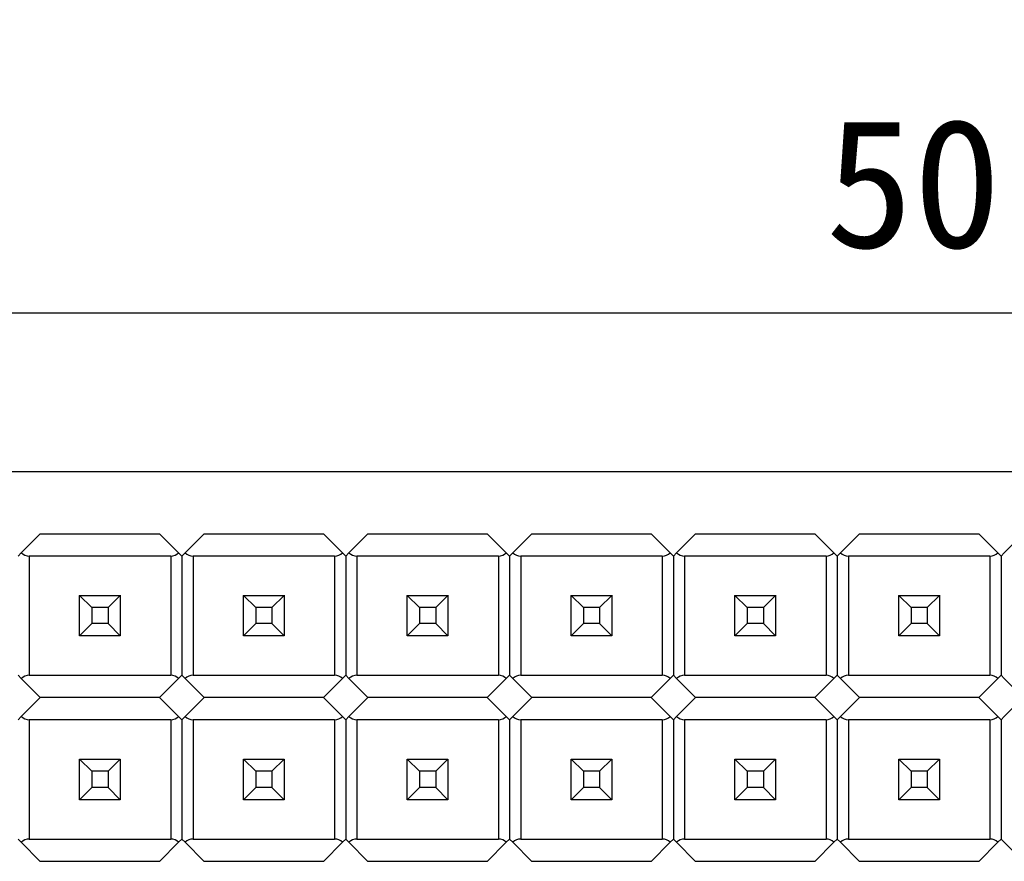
# Model space of a CAD drawing. Header units: millimetres. Extents: x 1603 to 1900, y 1655 to 2075.
# Tile 35 of 52: x 1671 to 1686, y 2010 to 2023. Entities that reach past the tile are written whole.
import ezdxf

# ---------------------------------------------------------------- set-up
doc = ezdxf.new("R2010")
doc.units = ezdxf.units.MM
doc.styles.add('黑体高度2mm', font='simhei.ttf', dxfattribs={"height": 2})
doc.dimstyles.new('红色高度2mm', dxfattribs={"dimtxt": 2, "dimasz": 2, "dimexe": 0, "dimexo": 0, "dimtad": 1, "dimdec": 1, "dimtxsty": '黑体高度2mm', "dimcen": 2.5, "dimclrd": 1, "dimclre": 1, "dimclrt": 1, "dimadec": 0, "dimazin": 0, "dimtfac": 1, "dimtdec": 1, "dimtmove": 0, "dimatfit": 3, "dimfxl": 1, "dimarcsym": 0})

# ---------------------------------------------------------------- blocks, each defined once
blk = doc.blocks.new('*D1')
at = {"color": 1, "lineweight": -2, "transparency": 16777216}
for p, q in [((1657.22, 2012.755), (1657.22, 2025.677)), ((1659.22, 2025.677), (1738.22, 2025.677)), ((1740.22, 2012.755), (1740.22, 2025.677))]:
    blk.add_line(p, q, dxfattribs=at)
at = {"color": 1, "transparency": 16777216}
for points in [[(1659.22, 2026.01), (1659.22, 2025.343), (1657.22, 2025.677)], [(1738.22, 2026.01), (1738.22, 2025.343), (1740.22, 2025.677)]]:
    blk.add_solid(points, dxfattribs=at)
at = {"layer": 'Defpoints', "color": 0, "transparency": 16777216}
for p in [(1740.22, 2025.677), (1657.22, 2012.755), (1740.22, 2012.755)]:
    blk.add_point(p, dxfattribs=at)
at = {"color": 1, "transparency": 16777216, "insert": (1698.72, 2027.302), "char_height": 2, "attachment_point": 5, "style": '黑体高度2mm'}
blk.add_mtext('83', dxfattribs=at)
blk = doc.blocks.new('*D14')
at = {"color": 1, "lineweight": -2, "transparency": 16777216}
for p, q in [((1660.82, 2014.255), (1660.82, 2018.72)), ((1662.82, 2018.72), (1709.62, 2018.72)), ((1711.62, 2014.255), (1711.62, 2018.72))]:
    blk.add_line(p, q, dxfattribs=at)
at = {"color": 1, "transparency": 16777216}
for points in [[(1662.82, 2019.053), (1662.82, 2018.386), (1660.82, 2018.72)], [(1709.62, 2019.053), (1709.62, 2018.386), (1711.62, 2018.72)]]:
    blk.add_solid(points, dxfattribs=at)
at = {"layer": 'Defpoints', "color": 0, "transparency": 16777216}
for p in [(1711.62, 2018.72), (1660.82, 2014.255), (1711.62, 2014.255)]:
    blk.add_point(p, dxfattribs=at)
at = {"color": 1, "transparency": 16777216, "insert": (1686.22, 2020.474), "char_height": 2, "attachment_point": 5, "style": '黑体高度2mm'}
blk.add_mtext('50,8', dxfattribs=at)

msp = doc.modelspace()

# ---------------------------------------------------------------- linework, layer by layer
at = {"color": 7, "linetype": 'Continuous', "lineweight": 25}
for p, q in [((1724.026, 2016.255), (1655.72, 2016.255)), ((1671.325, 2015.295), (1671.03, 2015.001)), ((1671.325, 2015.295), (1673.174, 2015.295)), ((1673.469, 2015.001), (1673.174, 2015.295)), ((1673.865, 2015.295), (1673.57, 2015.001)), ((1673.865, 2015.295), (1675.714, 2015.295)), ((1676.009, 2015.001), (1675.714, 2015.295)), ((1676.405, 2015.295), (1676.11, 2015.001)), ((1676.405, 2015.295), (1678.254, 2015.295)), ((1678.549, 2015.001), (1678.254, 2015.295)), ((1678.945, 2015.295), (1678.65, 2015.001)), ((1678.945, 2015.295), (1680.794, 2015.295)), ((1681.089, 2015.001), (1680.794, 2015.295)), ((1681.485, 2015.295), (1681.19, 2015.001)), ((1681.485, 2015.295), (1683.334, 2015.295)), ((1683.629, 2015.001), (1683.334, 2015.295)), ((1684.025, 2015.295), (1683.73, 2015.001)), ((1684.025, 2015.295), (1685.874, 2015.295)), ((1686.169, 2015.001), (1685.874, 2015.295)), ((1686.565, 2015.295), (1686.27, 2015.001)), ((1671.03, 2015.001), (1670.98, 2014.95)), ((1673.347, 2014.95), (1671.153, 2014.95)), ((1671.153, 2014.95), (1671.153, 2013.101)), ((1673.347, 2014.95), (1673.347, 2013.101)), ((1673.52, 2014.95), (1673.469, 2015.001)), ((1673.57, 2015.001), (1673.52, 2014.95)), ((1673.52, 2014.95), (1673.52, 2013.101)), ((1675.887, 2014.95), (1673.693, 2014.95)), ((1673.693, 2014.95), (1673.693, 2013.101)), ((1675.887, 2014.95), (1675.887, 2013.101)), ((1676.06, 2014.95), (1676.009, 2015.001)), ((1676.11, 2015.001), (1676.06, 2014.95)), ((1676.06, 2014.95), (1676.06, 2013.101)), ((1678.427, 2014.95), (1676.233, 2014.95)), ((1676.233, 2014.95), (1676.233, 2013.101)), ((1678.427, 2014.95), (1678.427, 2013.101)), ((1678.6, 2014.95), (1678.549, 2015.001)), ((1678.65, 2015.001), (1678.6, 2014.95)), ((1678.6, 2014.95), (1678.6, 2013.101)), ((1680.967, 2014.95), (1678.773, 2014.95)), ((1678.773, 2014.95), (1678.773, 2013.101)), ((1680.967, 2014.95), (1680.967, 2013.101)), ((1681.14, 2014.95), (1681.089, 2015.001)), ((1681.19, 2015.001), (1681.14, 2014.95)), ((1681.14, 2014.95), (1681.14, 2013.101)), ((1683.507, 2014.95), (1681.313, 2014.95)), ((1681.313, 2014.95), (1681.313, 2013.101)), ((1683.507, 2014.95), (1683.507, 2013.101)), ((1683.68, 2014.95), (1683.629, 2015.001)), ((1683.73, 2015.001), (1683.68, 2014.95)), ((1683.68, 2014.95), (1683.68, 2013.101)), ((1686.047, 2014.95), (1683.853, 2014.95)), ((1683.853, 2014.95), (1683.853, 2013.101)), ((1686.047, 2014.95), (1686.047, 2013.101)), ((1686.22, 2014.95), (1686.169, 2015.001)), ((1686.27, 2015.001), (1686.22, 2014.95)), ((1686.22, 2014.95), (1686.22, 2013.101)), ((1671.935, 2014.341), (1671.935, 2014.34)), ((1671.935, 2013.71), (1671.935, 2014.34)), ((1671.935, 2014.34), (1672.125, 2014.151)), ((1671.935, 2014.34), (1672.565, 2014.34)), ((1672.565, 2014.34), (1672.375, 2014.151)), ((1672.565, 2014.341), (1672.565, 2014.34)), ((1672.565, 2014.34), (1672.565, 2013.71)), ((1674.475, 2014.341), (1674.475, 2014.34)), ((1674.475, 2014.34), (1674.665, 2014.151)), ((1674.475, 2014.34), (1675.105, 2014.34)), ((1674.475, 2013.71), (1674.475, 2014.34)), ((1675.105, 2014.34), (1674.915, 2014.151)), ((1675.105, 2014.341), (1675.105, 2014.34)), ((1675.105, 2014.34), (1675.105, 2013.71)), ((1677.015, 2014.341), (1677.015, 2014.34)), ((1677.015, 2014.34), (1677.205, 2014.151)), ((1677.015, 2014.34), (1677.645, 2014.34)), ((1677.015, 2013.71), (1677.015, 2014.34)), ((1677.645, 2014.34), (1677.455, 2014.151)), ((1677.645, 2014.341), (1677.645, 2014.34)), ((1677.645, 2014.34), (1677.645, 2013.71)), ((1679.555, 2014.341), (1679.555, 2014.34)), ((1679.555, 2014.34), (1679.745, 2014.151)), ((1679.555, 2014.34), (1680.185, 2014.34)), ((1679.555, 2013.71), (1679.555, 2014.34)), ((1680.185, 2014.34), (1679.995, 2014.151)), ((1680.185, 2014.341), (1680.185, 2014.34)), ((1680.185, 2014.34), (1680.185, 2013.71)), ((1682.095, 2014.341), (1682.095, 2014.34)), ((1682.095, 2013.71), (1682.095, 2014.34)), ((1682.095, 2014.34), (1682.285, 2014.151)), ((1682.095, 2014.34), (1682.725, 2014.34)), ((1682.725, 2014.34), (1682.535, 2014.151)), ((1682.725, 2014.341), (1682.725, 2014.34)), ((1682.725, 2014.34), (1682.725, 2013.71)), ((1684.635, 2014.341), (1684.635, 2014.34)), ((1684.635, 2014.34), (1684.825, 2014.151)), ((1684.635, 2014.34), (1685.265, 2014.34)), ((1684.635, 2013.71), (1684.635, 2014.34)), ((1685.265, 2014.34), (1685.075, 2014.151)), ((1685.265, 2014.341), (1685.265, 2014.34)), ((1685.265, 2014.34), (1685.265, 2013.71)), ((1672.125, 2014.151), (1672.125, 2013.901)), ((1672.375, 2014.151), (1672.125, 2014.151)), ((1672.375, 2014.151), (1672.375, 2013.901)), ((1674.915, 2014.151), (1674.665, 2014.151)), ((1674.665, 2014.151), (1674.665, 2013.901)), ((1674.915, 2014.151), (1674.915, 2013.901)), ((1677.455, 2014.151), (1677.205, 2014.151)), ((1677.205, 2014.151), (1677.205, 2013.901)), ((1677.455, 2014.151), (1677.455, 2013.901)), ((1679.995, 2014.151), (1679.745, 2014.151)), ((1679.745, 2014.151), (1679.745, 2013.901)), ((1679.995, 2014.151), (1679.995, 2013.901)), ((1682.535, 2014.151), (1682.285, 2014.151)), ((1682.285, 2014.151), (1682.285, 2013.901)), ((1682.535, 2014.151), (1682.535, 2013.901)), ((1685.075, 2014.151), (1684.825, 2014.151)), ((1684.825, 2014.151), (1684.825, 2013.901)), ((1685.075, 2014.151), (1685.075, 2013.901)), ((1672.125, 2013.901), (1671.935, 2013.71)), ((1672.375, 2013.901), (1672.125, 2013.901)), ((1672.375, 2013.901), (1672.565, 2013.71)), ((1674.665, 2013.901), (1674.475, 2013.71)), ((1674.915, 2013.901), (1674.665, 2013.901)), ((1674.915, 2013.901), (1675.105, 2013.71)), ((1677.205, 2013.901), (1677.015, 2013.71)), ((1677.455, 2013.901), (1677.205, 2013.901)), ((1677.455, 2013.901), (1677.645, 2013.71)), ((1679.745, 2013.901), (1679.555, 2013.71)), ((1679.995, 2013.901), (1679.745, 2013.901)), ((1679.995, 2013.901), (1680.185, 2013.71)), ((1682.285, 2013.901), (1682.095, 2013.71)), ((1682.535, 2013.901), (1682.285, 2013.901)), ((1682.535, 2013.901), (1682.725, 2013.71)), ((1684.825, 2013.901), (1684.635, 2013.71)), ((1685.075, 2013.901), (1684.825, 2013.901)), ((1685.075, 2013.901), (1685.265, 2013.71)), ((1672.565, 2013.71), (1671.935, 2013.71)), ((1675.105, 2013.71), (1674.475, 2013.71)), ((1677.645, 2013.71), (1677.015, 2013.71)), ((1680.185, 2013.71), (1679.555, 2013.71)), ((1682.725, 2013.71), (1682.095, 2013.71)), ((1685.265, 2013.71), (1684.635, 2013.71)), ((1671.03, 2013.05), (1670.98, 2013.101)), ((1671.325, 2012.755), (1671.03, 2013.05)), ((1671.153, 2013.101), (1673.347, 2013.101)), ((1673.174, 2012.755), (1673.469, 2013.05)), ((1673.469, 2013.05), (1673.52, 2013.101)), ((1673.57, 2013.05), (1673.52, 2013.101)), ((1673.865, 2012.755), (1673.57, 2013.05)), ((1673.693, 2013.101), (1675.887, 2013.101)), ((1675.714, 2012.755), (1676.009, 2013.05)), ((1676.009, 2013.05), (1676.06, 2013.101)), ((1676.11, 2013.05), (1676.06, 2013.101)), ((1676.405, 2012.755), (1676.11, 2013.05)), ((1676.233, 2013.101), (1678.427, 2013.101)), ((1678.254, 2012.755), (1678.549, 2013.05)), ((1678.549, 2013.05), (1678.6, 2013.101)), ((1678.65, 2013.05), (1678.6, 2013.101)), ((1678.945, 2012.755), (1678.65, 2013.05)), ((1678.773, 2013.101), (1680.967, 2013.101)), ((1680.794, 2012.755), (1681.089, 2013.05)), ((1681.089, 2013.05), (1681.14, 2013.101)), ((1681.19, 2013.05), (1681.14, 2013.101)), ((1681.485, 2012.755), (1681.19, 2013.05)), ((1681.313, 2013.101), (1683.507, 2013.101)), ((1683.334, 2012.755), (1683.629, 2013.05)), ((1683.629, 2013.05), (1683.68, 2013.101)), ((1683.73, 2013.05), (1683.68, 2013.101)), ((1684.025, 2012.755), (1683.73, 2013.05)), ((1683.853, 2013.101), (1686.047, 2013.101)), ((1685.874, 2012.755), (1686.169, 2013.05)), ((1686.169, 2013.05), (1686.22, 2013.101)), ((1686.27, 2013.05), (1686.22, 2013.101)), ((1686.565, 2012.755), (1686.27, 2013.05)), ((1671.03, 2012.461), (1671.325, 2012.755)), ((1673.174, 2012.755), (1671.325, 2012.755)), ((1673.469, 2012.461), (1673.174, 2012.755)), ((1673.57, 2012.461), (1673.865, 2012.755)), ((1675.714, 2012.755), (1673.865, 2012.755)), ((1676.009, 2012.461), (1675.714, 2012.755)), ((1676.11, 2012.461), (1676.405, 2012.755)), ((1678.254, 2012.755), (1676.405, 2012.755)), ((1678.549, 2012.461), (1678.254, 2012.755)), ((1678.65, 2012.461), (1678.945, 2012.755)), ((1680.794, 2012.755), (1678.945, 2012.755)), ((1681.089, 2012.461), (1680.794, 2012.755)), ((1681.19, 2012.461), (1681.485, 2012.755)), ((1683.334, 2012.755), (1681.485, 2012.755)), ((1683.629, 2012.461), (1683.334, 2012.755)), ((1683.73, 2012.461), (1684.025, 2012.755)), ((1685.874, 2012.755), (1684.025, 2012.755)), ((1686.169, 2012.461), (1685.874, 2012.755)), ((1686.27, 2012.461), (1686.565, 2012.755)), ((1670.98, 2012.41), (1671.03, 2012.461)), ((1673.52, 2012.41), (1673.469, 2012.461)), ((1673.52, 2012.41), (1673.57, 2012.461)), ((1676.06, 2012.41), (1676.009, 2012.461)), ((1676.06, 2012.41), (1676.11, 2012.461)), ((1678.6, 2012.41), (1678.549, 2012.461)), ((1678.6, 2012.41), (1678.65, 2012.461)), ((1681.14, 2012.41), (1681.089, 2012.461)), ((1681.14, 2012.41), (1681.19, 2012.461)), ((1683.68, 2012.41), (1683.629, 2012.461)), ((1683.68, 2012.41), (1683.73, 2012.461)), ((1686.22, 2012.41), (1686.169, 2012.461)), ((1686.22, 2012.41), (1686.27, 2012.461)), ((1673.347, 2012.41), (1671.153, 2012.41)), ((1671.153, 2012.41), (1671.153, 2010.561)), ((1673.347, 2012.41), (1673.347, 2010.561)), ((1673.52, 2012.41), (1673.52, 2010.561)), ((1675.887, 2012.41), (1673.693, 2012.41)), ((1673.693, 2012.41), (1673.693, 2010.561)), ((1675.887, 2012.41), (1675.887, 2010.561)), ((1676.06, 2012.41), (1676.06, 2010.561)), ((1678.427, 2012.41), (1676.233, 2012.41)), ((1676.233, 2012.41), (1676.233, 2010.561)), ((1678.427, 2012.41), (1678.427, 2010.561)), ((1678.6, 2012.41), (1678.6, 2010.561)), ((1680.967, 2012.41), (1678.773, 2012.41)), ((1678.773, 2012.41), (1678.773, 2010.561)), ((1680.967, 2012.41), (1680.967, 2010.561)), ((1681.14, 2012.41), (1681.14, 2010.561)), ((1683.507, 2012.41), (1681.313, 2012.41)), ((1681.313, 2012.41), (1681.313, 2010.561)), ((1683.507, 2012.41), (1683.507, 2010.561)), ((1683.68, 2012.41), (1683.68, 2010.561)), ((1686.047, 2012.41), (1683.853, 2012.41)), ((1683.853, 2012.41), (1683.853, 2010.561)), ((1686.047, 2012.41), (1686.047, 2010.561)), ((1686.22, 2012.41), (1686.22, 2010.561)), ((1671.935, 2011.801), (1671.935, 2011.8)), ((1671.935, 2011.17), (1671.935, 2011.8)), ((1671.935, 2011.8), (1672.125, 2011.611)), ((1671.935, 2011.8), (1672.565, 2011.8)), ((1672.565, 2011.8), (1672.375, 2011.611)), ((1672.565, 2011.801), (1672.565, 2011.8)), ((1672.565, 2011.8), (1672.565, 2011.17)), ((1674.475, 2011.801), (1674.475, 2011.8)), ((1674.475, 2011.17), (1674.475, 2011.8)), ((1674.475, 2011.8), (1674.665, 2011.611)), ((1674.475, 2011.8), (1675.105, 2011.8)), ((1675.105, 2011.8), (1674.915, 2011.611)), ((1675.105, 2011.801), (1675.105, 2011.8)), ((1675.105, 2011.8), (1675.105, 2011.17)), ((1677.015, 2011.801), (1677.015, 2011.8)), ((1677.015, 2011.17), (1677.015, 2011.8)), ((1677.015, 2011.8), (1677.205, 2011.611)), ((1677.015, 2011.8), (1677.645, 2011.8)), ((1677.645, 2011.8), (1677.455, 2011.611)), ((1677.645, 2011.801), (1677.645, 2011.8)), ((1677.645, 2011.8), (1677.645, 2011.17)), ((1679.555, 2011.801), (1679.555, 2011.8)), ((1679.555, 2011.17), (1679.555, 2011.8)), ((1679.555, 2011.8), (1679.745, 2011.611)), ((1679.555, 2011.8), (1680.185, 2011.8)), ((1680.185, 2011.8), (1679.995, 2011.611)), ((1680.185, 2011.801), (1680.185, 2011.8)), ((1680.185, 2011.8), (1680.185, 2011.17)), ((1682.095, 2011.801), (1682.095, 2011.8)), ((1682.095, 2011.17), (1682.095, 2011.8)), ((1682.095, 2011.8), (1682.285, 2011.611)), ((1682.095, 2011.8), (1682.725, 2011.8)), ((1682.725, 2011.8), (1682.535, 2011.611)), ((1682.725, 2011.801), (1682.725, 2011.8)), ((1682.725, 2011.8), (1682.725, 2011.17)), ((1684.635, 2011.801), (1684.635, 2011.8)), ((1684.635, 2011.17), (1684.635, 2011.8)), ((1684.635, 2011.8), (1684.825, 2011.611)), ((1684.635, 2011.8), (1685.265, 2011.8)), ((1685.265, 2011.8), (1685.075, 2011.611)), ((1685.265, 2011.801), (1685.265, 2011.8)), ((1685.265, 2011.8), (1685.265, 2011.17)), ((1672.125, 2011.611), (1672.125, 2011.361)), ((1672.375, 2011.611), (1672.125, 2011.611)), ((1672.375, 2011.611), (1672.375, 2011.361)), ((1674.915, 2011.611), (1674.665, 2011.611)), ((1674.665, 2011.611), (1674.665, 2011.361)), ((1674.915, 2011.611), (1674.915, 2011.361)), ((1677.205, 2011.611), (1677.205, 2011.361)), ((1677.455, 2011.611), (1677.205, 2011.611)), ((1677.455, 2011.611), (1677.455, 2011.361)), ((1679.745, 2011.611), (1679.745, 2011.361)), ((1679.995, 2011.611), (1679.745, 2011.611)), ((1679.995, 2011.611), (1679.995, 2011.361)), ((1682.285, 2011.611), (1682.285, 2011.361)), ((1682.535, 2011.611), (1682.285, 2011.611)), ((1682.535, 2011.611), (1682.535, 2011.361)), ((1685.075, 2011.611), (1684.825, 2011.611)), ((1684.825, 2011.611), (1684.825, 2011.361)), ((1685.075, 2011.611), (1685.075, 2011.361)), ((1672.125, 2011.361), (1671.935, 2011.17)), ((1672.375, 2011.361), (1672.125, 2011.361)), ((1672.375, 2011.361), (1672.565, 2011.17)), ((1674.665, 2011.361), (1674.475, 2011.17)), ((1674.915, 2011.361), (1674.665, 2011.361)), ((1674.915, 2011.361), (1675.105, 2011.17)), ((1677.205, 2011.361), (1677.015, 2011.17)), ((1677.455, 2011.361), (1677.205, 2011.361)), ((1677.455, 2011.361), (1677.645, 2011.17)), ((1679.745, 2011.361), (1679.555, 2011.17)), ((1679.995, 2011.361), (1679.745, 2011.361)), ((1679.995, 2011.361), (1680.185, 2011.17)), ((1682.285, 2011.361), (1682.095, 2011.17)), ((1682.535, 2011.361), (1682.285, 2011.361)), ((1682.535, 2011.361), (1682.725, 2011.17)), ((1684.825, 2011.361), (1684.635, 2011.17)), ((1685.075, 2011.361), (1684.825, 2011.361)), ((1685.075, 2011.361), (1685.265, 2011.17)), ((1672.565, 2011.17), (1671.935, 2011.17)), ((1675.105, 2011.17), (1674.475, 2011.17)), ((1677.645, 2011.17), (1677.015, 2011.17)), ((1680.185, 2011.17), (1679.555, 2011.17)), ((1682.725, 2011.17), (1682.095, 2011.17)), ((1685.265, 2011.17), (1684.635, 2011.17)), ((1670.98, 2010.561), (1671.03, 2010.51)), ((1671.03, 2010.51), (1671.325, 2010.215)), ((1671.153, 2010.561), (1673.347, 2010.561)), ((1673.174, 2010.215), (1673.469, 2010.51)), ((1673.469, 2010.51), (1673.52, 2010.561)), ((1673.52, 2010.561), (1673.57, 2010.51)), ((1673.57, 2010.51), (1673.865, 2010.215)), ((1673.693, 2010.561), (1675.887, 2010.561)), ((1675.714, 2010.215), (1676.009, 2010.51)), ((1676.009, 2010.51), (1676.06, 2010.561)), ((1676.06, 2010.561), (1676.11, 2010.51)), ((1676.11, 2010.51), (1676.405, 2010.215)), ((1676.233, 2010.561), (1678.427, 2010.561)), ((1678.254, 2010.215), (1678.549, 2010.51)), ((1678.549, 2010.51), (1678.6, 2010.561)), ((1678.6, 2010.561), (1678.65, 2010.51)), ((1678.65, 2010.51), (1678.945, 2010.215)), ((1678.773, 2010.561), (1680.967, 2010.561)), ((1680.794, 2010.215), (1681.089, 2010.51)), ((1681.089, 2010.51), (1681.14, 2010.561)), ((1681.14, 2010.561), (1681.19, 2010.51)), ((1681.19, 2010.51), (1681.485, 2010.215)), ((1681.313, 2010.561), (1683.507, 2010.561)), ((1683.334, 2010.215), (1683.629, 2010.51)), ((1683.629, 2010.51), (1683.68, 2010.561)), ((1683.68, 2010.561), (1683.73, 2010.51)), ((1683.73, 2010.51), (1684.025, 2010.215)), ((1683.853, 2010.561), (1686.047, 2010.561)), ((1685.874, 2010.215), (1686.169, 2010.51)), ((1686.169, 2010.51), (1686.22, 2010.561)), ((1686.22, 2010.561), (1686.27, 2010.51)), ((1686.27, 2010.51), (1686.565, 2010.215)), ((1673.174, 2010.215), (1671.325, 2010.215)), ((1675.714, 2010.215), (1673.865, 2010.215)), ((1678.254, 2010.215), (1676.405, 2010.215)), ((1680.794, 2010.215), (1678.945, 2010.215)), ((1683.334, 2010.215), (1681.485, 2010.215)), ((1685.874, 2010.215), (1684.025, 2010.215))]:
    msp.add_line(p, q, dxfattribs=at)
for centre, start, end in [((1671.153, 2015.123), 225, 270), ((1673.347, 2015.123), 270, 315), ((1673.693, 2015.123), 225, 270), ((1675.887, 2015.123), 270, 315), ((1676.233, 2015.123), 225, 270), ((1678.427, 2015.123), 270, 315), ((1678.773, 2015.123), 225, 270), ((1680.967, 2015.123), 270, 315), ((1681.313, 2015.123), 225, 270), ((1683.507, 2015.123), 270, 315), ((1683.853, 2015.123), 225, 270), ((1686.047, 2015.123), 270, 315), ((1671.153, 2012.928), 90, 135), ((1673.347, 2012.928), 45, 90), ((1673.693, 2012.928), 90, 135), ((1675.887, 2012.928), 45, 90), ((1676.233, 2012.928), 90, 135), ((1678.427, 2012.928), 45, 90), ((1678.773, 2012.928), 90, 135), ((1680.967, 2012.928), 45, 90), ((1681.313, 2012.928), 90, 135), ((1683.507, 2012.928), 45, 90), ((1683.853, 2012.928), 90, 135), ((1686.047, 2012.928), 45, 90), ((1671.153, 2012.583), 225, 270), ((1673.347, 2012.583), 270, 315), ((1673.693, 2012.583), 225, 270), ((1675.887, 2012.583), 270, 315), ((1676.233, 2012.583), 225, 270), ((1678.427, 2012.583), 270, 315), ((1678.773, 2012.583), 225, 270), ((1680.967, 2012.583), 270, 315), ((1681.313, 2012.583), 225, 270), ((1683.507, 2012.583), 270, 315), ((1683.853, 2012.583), 225, 270), ((1686.047, 2012.583), 270, 315), ((1671.153, 2010.388), 90, 135), ((1673.347, 2010.388), 45, 90), ((1673.693, 2010.388), 90, 135), ((1675.887, 2010.388), 45, 90), ((1676.233, 2010.388), 90, 135), ((1678.427, 2010.388), 45, 90), ((1678.773, 2010.388), 90, 135), ((1680.967, 2010.388), 45, 90), ((1681.313, 2010.388), 90, 135), ((1683.507, 2010.388), 45, 90), ((1683.853, 2010.388), 90, 135), ((1686.047, 2010.388), 45, 90)]:
    msp.add_arc(centre, 0.173, start, end, dxfattribs=at)

# ---------------------------------------------------------------- dimensions: what is measured, and where the dimension line sits
for base, p1, p2, picture, middle in [((1740.22, 2025.677), (1657.22, 2012.755), (1740.22, 2012.755), '*D1', (1698.72, 2027.302)), ((1711.62, 2018.72), (1660.82, 2014.255), (1711.62, 2014.255), '*D14', (1686.22, 2020.474))]:
    dim = msp.add_linear_dim(base=base, p1=p1, p2=p2, dimstyle='红色高度2mm')
    dim.commit()
    dim.dimension.update_dxf_attribs({"geometry": picture, "text_midpoint": middle})

doc.saveas('drawing.dxf')
